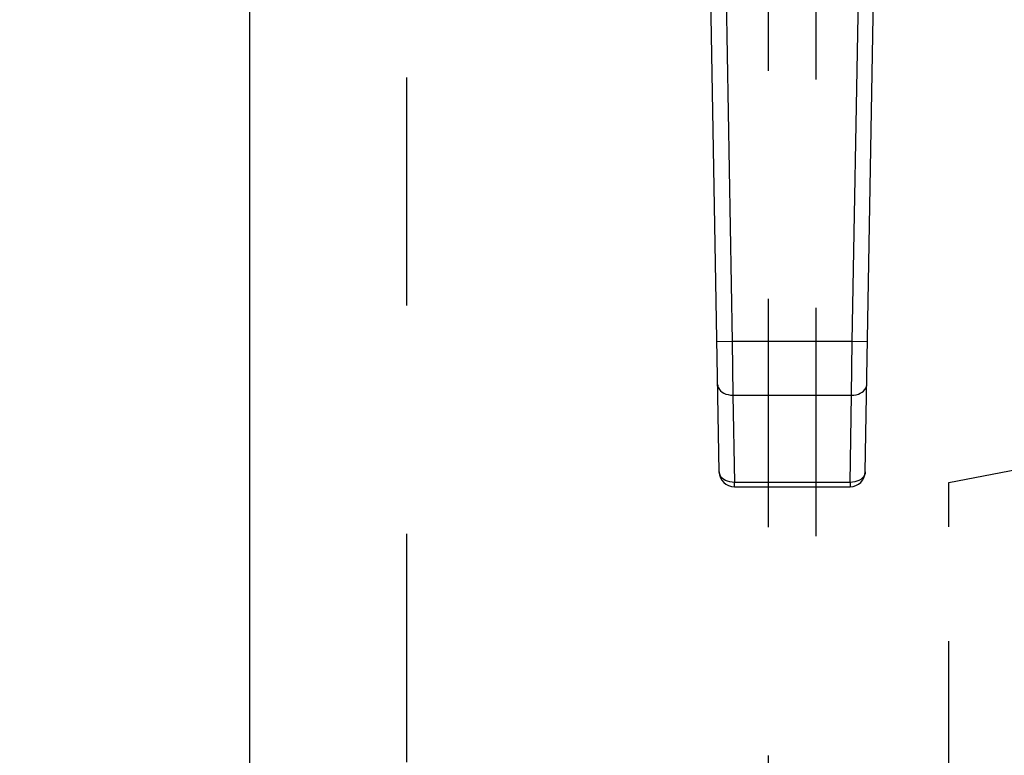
# Model space of a CAD drawing. Header units: inches. Extents: x 0 to 215, y 0 to 139.
# Tile 66 of 91: x 64.89 to 70, y 61.62 to 65.43. Entities that reach past the tile are written whole.
import ezdxf

# ---------------------------------------------------------------- set-up
doc = ezdxf.new("R2010")
doc.units = ezdxf.units.IN
doc.header["$LTSCALE"] = 11.835443
doc.header["$MEASUREMENT"] = 0
doc.linetypes.add('HIDDEN', pattern=[0.2, 0.1, -0.1])
doc.linetypes.add('PHANTOM', pattern=[0.8, 0.45, -0.05, 0.1, -0.05, 0.1, -0.05])
doc.layers.get('0').update_dxf_attribs({"linetype": 'CONTINUOUS'})
for name, color, linetype in [('AVAILABLE_DOOR_SPACE', 7, 'CONTINUOUS'), ('DEFAULT_2', 8, 'HIDDEN'), ('DIMENSIONS', 7, 'CONTINUOUS')]:
    doc.layers.add(name, color=color, linetype=linetype)
doc.styles.get("Standard").update_dxf_attribs({"font": 'arial.ttf'})
doc.dimstyles.new('DIMSTYLE_1', dxfattribs={"dimtxt": 0.949367, "dimasz": 1.265823, "dimexe": 0.09, "dimexo": 0.07, "dimgap": 0.0375, "dimtad": 0, "dimtih": 1, "dimtoh": 1, "dimzin": 4, "dimdsep": 46, "dimtxsty": 'Standard', "dimblk": '_FILLED', "dimblk1": '_FILLED', "dimblk2": '_FILLED', "dimcen": 0.09, "dimazin": 1, "dimtfac": 1, "dimtofl": 0, "dimtmove": 0, "dimatfit": 3, "dimldrblk": '_FILLED', "dimfxl": 1, "dimtolj": 1, "dimtzin": 4, "dimarcsym": 0})

# ---------------------------------------------------------------- blocks, each defined once
blk = doc.blocks.new('_FILLED')
at = {"color": 0, "linetype": 'ByBlock'}
blk.add_solid([(0, 0), (-1, 0.2), (-1, -0.2)], dxfattribs=at)
blk = doc.blocks.new('*D13')
at = {"layer": 'DIMENSIONS', "color": 2, "linetype": 'Continuous'}
for p, q in [((60.5856, 79.2462), (58.1561, 79.2462)), ((64.2106, 79.2462), (66.7423, 79.2462))]:
    blk.add_line(p, q, dxfattribs=at)
at = {"layer": 'DIMENSIONS', "color": 2, "linetype": 'Continuous', "xscale": 1.2658227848, "yscale": 1.2658227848, "zscale": 1.2658227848}
blk.add_blockref('_FILLED', (60.5856, 79.2462), dxfattribs=at)
at = {"layer": 'DIMENSIONS', "color": 2, "linetype": 'Continuous', "xscale": 1.2658227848, "yscale": 1.2658227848, "zscale": 1.2658227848, "rotation": 180}
blk.add_blockref('_FILLED', (64.2106, 79.2462), dxfattribs=at)
at = {"layer": 'DIMENSIONS', "color": 2, "linetype": 'Continuous', "insert": (57.6814, 79.7209), "char_height": 0.94937, "width": 2.579879, "attachment_point": 3, "line_spacing_factor": 0.9}
blk.add_mtext('3.63', dxfattribs=at)

msp = doc.modelspace()

# ---------------------------------------------------------------- linework, layer by layer
at = {"color": 3, "linetype": 'Continuous'}
msp.add_line((66.0856, 33.3765), (66.0856, 103.6685), dxfattribs=at)
at = {"color": 7, "linetype": 'Continuous'}
for p, q in [((68.5196, 63.0881), (68.4474, 67.2274)), ((68.5261, 67.2287), (68.5866, 63.7643)), ((69.2097, 63.7643), (69.2702, 67.2287)), ((69.2766, 63.0881), (69.3489, 67.2274)), ((68.5866, 63.7643), (68.5078, 63.7629)), ((69.2097, 63.7643), (68.5866, 63.7643)), ((68.5866, 63.7643), (68.5905, 63.4859)), ((69.2058, 63.4859), (69.2097, 63.7643)), ((69.2884, 63.7629), (69.2097, 63.7643)), ((68.5905, 63.4859), (69.2058, 63.4859)), ((68.5905, 63.4859), (68.5983, 63.0337)), ((69.1979, 63.0337), (69.2058, 63.4859)), ((69.1979, 63.0337), (68.5983, 63.0337)), ((68.5983, 63.0107), (68.5983, 63.0337)), ((68.5983, 63.0107), (69.1979, 63.0107)), ((69.1979, 63.0337), (69.1979, 63.0107))]:
    msp.add_line(p, q, dxfattribs=at)
for points in [[(68.5117, 63.5402), (68.5128, 63.5316), (68.5158, 63.5233), (68.5204, 63.5156), (68.5266, 63.5085), (68.5343, 63.5021), (68.5435, 63.4965), (68.554, 63.4919), (68.5655, 63.4886), (68.5777, 63.4865), (68.5905, 63.4859)], [(69.2058, 63.4859), (69.2181, 63.4865), (69.2299, 63.4884), (69.2409, 63.4914), (69.251, 63.4956), (69.2603, 63.5009), (69.2684, 63.5073), (69.2751, 63.5146), (69.2802, 63.5226), (69.2833, 63.5313), (69.2845, 63.5402)], [(68.5983, 63.0337), (68.5861, 63.0343), (68.5742, 63.0362), (68.5629, 63.0394), (68.5524, 63.0438), (68.543, 63.0493), (68.535, 63.0558), (68.5285, 63.0631), (68.5237, 63.071), (68.5207, 63.0794), (68.5196, 63.0881)], [(69.2766, 63.0881), (69.2755, 63.0794), (69.2726, 63.071), (69.2678, 63.0631), (69.2613, 63.0558), (69.2532, 63.0493), (69.2439, 63.0438), (69.2334, 63.0394), (69.2221, 63.0362), (69.2101, 63.0343), (69.1979, 63.0337)]]:
    msp.add_lwpolyline(points, dxfattribs=at)
for centre, start, end in [((68.5983, 63.0894), 181, 270), ((69.1979, 63.0894), 270, 359)]:
    msp.add_arc(centre, 0.0787, start, end, dxfattribs=at)
at = {"layer": 'AVAILABLE_DOOR_SPACE', "color": 4, "linetype": 'PHANTOM'}
msp.add_line((69.7106, 34.3975), (69.7106, 63.0323), dxfattribs=at)
msp.add_arc((68.8981, 68.5225), 5.55, 278.4181, 360, dxfattribs=at)
at = {"layer": 'DEFAULT_2', "color": 8, "linetype": 'HIDDEN'}
for p, q in [((66.8981, 103.0075), (66.8981, 34.0375)), ((68.7731, 66.3518), (68.7731, 34.35)), ((69.0231, 34.35), (69.0231, 66.3518))]:
    msp.add_line(p, q, dxfattribs=at)

# ---------------------------------------------------------------- dimensions: what is measured, and where the dimension line sits
at = {"layer": 'DIMENSIONS', "color": 2, "linetype": 'Continuous'}
dim = msp.add_linear_dim(base=(64.2106310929, 79.2461956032), p1=(60.5856310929, 102.6474962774), p2=(64.2106310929, 33.3764962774), dimstyle='DIMSTYLE_1', dxfattribs=at)
dim.commit()
dim.dimension.update_dxf_attribs({"geometry": '*D13', "text_midpoint": (56.3902377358, 79.2409013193), "dimtype": 160})

doc.saveas('drawing.dxf')
